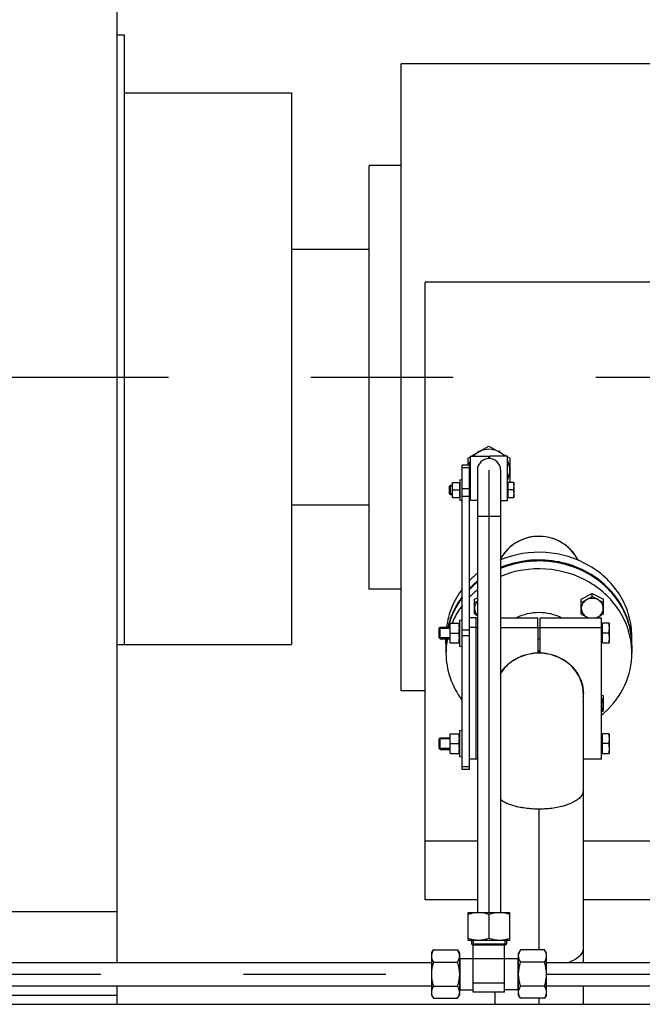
# Model space of a CAD drawing. Header units: millimetres. Extents: x 0 to 1189, y 0 to 841.
# Tile 153 of 173: x 654 to 676, y 584 to 618. Entities that reach past the tile are written whole.
import ezdxf

# ---------------------------------------------------------------- set-up
doc = ezdxf.new("R2010")
doc.units = ezdxf.units.MM
doc.header["$LTSCALE"] = 65.395
doc.linetypes.add('CENTER', pattern=[0.6, 0.375, -0.075, 0.075, -0.075])
for name, color, linetype in [('1907_153701_06_AC_PBL367', 7, 'CONTINUOUS'), ('1907_153701_06_AC_PBL369', 7, 'CONTINUOUS'), ('25007_153701_54_PBL368', 7, 'CONTINUOUS'), ('32007_153200_11_ABL473', 7, 'CONTINUOUS'), ('32007_153200_11_T1_PBL476', 7, 'CONTINUOUS'), ('32007_153200_11_T2_PBL477', 7, 'CONTINUOUS'), ('32007_153200_14_ABL332', 7, 'CONTINUOUS'), ('32007_153200_14_T1_PBL346', 7, 'CONTINUOUS'), ('32007_153200_15_ABL284', 7, 'CONTINUOUS'), ('32007_153200_15_T1_PBL347', 7, 'CONTINUOUS'), ('32007_153200_18_ABL357', 7, 'CONTINUOUS'), ('32007_153200_18_T1_PBL396', 7, 'CONTINUOUS'), ('32007_153701_08_PBL365', 7, 'CONTINUOUS'), ('6M32E_GENSET_GENERATOR_ABL355', 7, 'CONTINUOUS'), ('6M32E_GENSET_GENERATOR_T1_PBL356', 7, 'CONTINUOUS'), ('6M32E_GENSET_GRUNDRAHMEN_ABL66', 7, 'CONTINUOUS'), ('6M32E_GENSET_GRUNDRAHMEN_T1_PBL67', 7, 'CONTINUOUS'), ('6M32E_GENSET_SCHUTZHAUBE_ABL335', 7, 'CONTINUOUS'), ('6M32E_GENSET_SCHUTZHAUBE_T1_PBL336', 7, 'CONTINUOUS'), ('6M32E_GENSET_VERROHRUNG_ABL14', 7, 'CONTINUOUS'), ('BOGEN-S-2D-90-76_1X2_9_PBL478', 7, 'CONTINUOUS'), ('D3870-A2-S-20_PBL331', 7, 'CONTINUOUS'), ('D3870-A2-S-20_PBL333', 7, 'CONTINUOUS'), ('D3870-A2-S-20_PBL358', 7, 'CONTINUOUS'), ('D3870-A2-S-20_PBL452', 7, 'CONTINUOUS'), ('D3901-S20A-G3_4_PBL407', 7, 'CONTINUOUS'), ('D6796-10_PBL325', 7, 'CONTINUOUS'), ('D6796-10_PBL326', 7, 'CONTINUOUS'), ('D6796-8_PBL324', 7, 'CONTINUOUS'), ('D931_1-M10X140_PBL373', 7, 'CONTINUOUS'), ('D931_1-M10X140_PBL392', 7, 'CONTINUOUS'), ('D931_1-M12X50_PBL446', 7, 'CONTINUOUS'), ('D931_1-M12X50_PBL447', 7, 'CONTINUOUS'), ('D931_1-M12X50_PBL475', 7, 'CONTINUOUS'), ('D931_1-M8X50_PBL400', 7, 'CONTINUOUS'), ('D934-M10_PBL372', 7, 'CONTINUOUS'), ('D934-M10_PBL391', 7, 'CONTINUOUS'), ('D934-M8_PBL399', 7, 'CONTINUOUS'), ('E1514-FF-DN65-PN6X2_PBL1895', 7, 'CONTINUOUS'), ('EN1092-1-01A-DN65-PN6_PBL474', 7, 'CONTINUOUS'), ('ISO8434-1-T-S20_PBL345', 7, 'CONTINUOUS'), ('new_view_2_VBL0', 7, 'CONTINUOUS'), ('RKD1000-20_PBL397', 7, 'CONTINUOUS'), ('RKD1000-20_PBL398', 7, 'CONTINUOUS')]:
    doc.layers.add(name, color=color, linetype=linetype)

# ---------------------------------------------------------------- blocks, each defined once
blk = doc.blocks.new('D3870-A2-S-20_PBL331', base_point=(671.798, 585.001))
at = {"layer": 'D3870-A2-S-20_PBL331', "color": 7, "linetype": 'Continuous'}
for p, q in [((671.388, 585.832), (671.318, 585.721)), ((672.214, 585.832), (671.388, 585.832)), ((672.278, 585.721), (672.214, 585.832)), ((671.318, 584.281), (671.318, 585.721)), ((672.278, 584.281), (672.278, 585.721)), ((672.214, 585.416), (671.388, 585.416)), ((672.214, 584.585), (671.388, 584.585)), ((671.388, 584.169), (671.318, 584.281)), ((672.214, 584.169), (671.388, 584.169)), ((672.278, 584.281), (672.214, 584.169))]:
    blk.add_line(p, q, dxfattribs=at)
for points, knots in [([(671.318, 585.624), (671.318, 585.642), (671.325, 585.716), (671.358, 585.785), (671.388, 585.832)], [0, 0, 0, 0, 0.239943, 1, 1, 1, 1]), ([(672.278, 585.624), (672.278, 585.642), (672.272, 585.715), (672.242, 585.784), (672.214, 585.832)], [0, 0, 0, 0, 0.241275, 1, 1, 1, 1]), ([(671.388, 585.416), (671.378, 585.433), (671.341, 585.497), (671.318, 585.57), (671.318, 585.624)], [0, 0, 0, 0, 0.264854, 1, 1, 1, 1]), ([(672.214, 585.416), (672.224, 585.433), (672.258, 585.497), (672.278, 585.571), (672.278, 585.624)], [0, 0, 0, 0, 0.263017, 1, 1, 1, 1]), ([(671.318, 584.377), (671.318, 584.395), (671.325, 584.469), (671.358, 584.538), (671.388, 584.585)], [0, 0, 0, 0, 0.239943, 1, 1, 1, 1]), ([(672.278, 584.377), (672.278, 584.395), (672.272, 584.468), (672.242, 584.537), (672.214, 584.585)], [0, 0, 0, 0, 0.241275, 1, 1, 1, 1]), ([(671.388, 584.169), (671.378, 584.186), (671.341, 584.249), (671.318, 584.323), (671.318, 584.377)], [0, 0, 0, 0, 0.264854, 1, 1, 1, 1]), ([(672.214, 584.169), (672.224, 584.186), (672.258, 584.25), (672.278, 584.323), (672.278, 584.377)], [0, 0, 0, 0, 0.263017, 1, 1, 1, 1])]:
    blk.add_open_spline(points, degree=3, knots=knots, dxfattribs=at)
for points in [[(671.318, 585.001), (671.318, 585.141), (671.346, 585.282), (671.388, 585.416)], [(672.278, 585.001), (672.278, 585.141), (672.253, 585.282), (672.214, 585.416)], [(671.388, 584.585), (671.346, 584.719), (671.318, 584.86), (671.318, 585.001)], [(672.214, 584.585), (672.253, 584.72), (672.278, 584.861), (672.278, 585.001)]]:
    blk.add_open_spline(points, degree=3, dxfattribs=at)
blk = doc.blocks.new('ISO8434-1-T-S20_PBL345', base_point=(670.298, 585.269))
at = {"layer": 'ISO8434-1-T-S20_PBL345', "color": 7, "linetype": 'Continuous'}
for p, q in [((669.698, 586.161), (669.698, 586.035)), ((670.898, 586.161), (670.898, 586.035)), ((670.898, 586.035), (669.698, 586.035)), ((669.758, 586.001), (669.698, 586.035)), ((670.848, 586.007), (669.748, 586.007)), ((670.838, 586.001), (669.758, 586.001)), ((669.758, 584.377), (669.758, 586.001)), ((670.838, 586.001), (670.898, 586.035)), ((670.838, 584.377), (670.838, 586.001)), ((669.298, 585.541), (669.278, 585.575)), ((669.292, 585.551), (669.292, 584.451)), ((669.298, 585.541), (671.298, 585.541)), ((669.298, 585.541), (669.298, 584.461)), ((671.298, 585.541), (671.318, 585.575)), ((671.298, 584.461), (671.298, 585.541)), ((671.304, 584.451), (671.304, 585.551)), ((669.298, 584.461), (669.278, 584.426)), ((669.298, 584.461), (669.758, 584.461)), ((670.838, 584.689), (669.758, 584.689)), ((671.298, 584.461), (670.838, 584.461)), ((671.298, 584.461), (671.318, 584.426)), ((670.838, 584.377), (669.758, 584.377))]:
    blk.add_line(p, q, dxfattribs=at)
at = {"layer": 'ISO8434-1-T-S20_PBL345', "color": 2, "linetype": 'Continuous'}
for p, q in [((669.748, 586.161), (669.748, 586.007)), ((670.848, 586.161), (670.848, 586.007)), ((669.278, 585.551), (669.292, 585.551)), ((671.318, 585.551), (671.304, 585.551)), ((669.278, 584.451), (669.292, 584.451)), ((671.318, 584.451), (671.304, 584.451))]:
    blk.add_line(p, q, dxfattribs=at)
blk = doc.blocks.new('32007_153200_15_T1_PBL347', base_point=(724.968, 585.001))
at = {"layer": '32007_153200_15_T1_PBL347', "color": 7, "linetype": 'Continuous'}
for p, q in [((672.278, 585.401), (675.938, 585.401)), ((672.278, 584.601), (675.938, 584.601))]:
    blk.add_line(p, q, dxfattribs=at)
at = {"layer": '32007_153200_15_T1_PBL347', "color": 2, "linetype": 'CENTER'}
blk.add_line((672.278, 585.001), (676.103, 585.001), dxfattribs=at)
blk = doc.blocks.new('32007_153200_15_ABL284', base_point=(724.788, 585.165))
at = {"layer": '32007_153200_15_T1_PBL347'}
blk.add_blockref('32007_153200_15_T1_PBL347', (724.968, 585.001), dxfattribs=at)
at = {"layer": 'D3870-A2-S-20_PBL331'}
blk.add_blockref('D3870-A2-S-20_PBL331', (671.798, 585.001), dxfattribs=at)
at = {"layer": 'ISO8434-1-T-S20_PBL345'}
blk.add_blockref('ISO8434-1-T-S20_PBL345', (670.298, 585.269), dxfattribs=at)
blk = doc.blocks.new('D6796-8_PBL324', base_point=(669.338, 601.681))
at = {"layer": 'D6796-8_PBL324', "color": 7, "linetype": 'Continuous'}
for p, q in [((669.298, 602.031), (669.378, 602.041)), ((669.298, 602.031), (669.298, 601.331)), ((669.298, 601.331), (669.378, 601.321))]:
    blk.add_line(p, q, dxfattribs=at)
blk = doc.blocks.new('D6796-10_PBL325', base_point=(669.328, 592.941))
at = {"layer": 'D6796-10_PBL325', "color": 7, "linetype": 'Continuous'}
for p, q in [((669.278, 593.39), (669.378, 593.401)), ((669.278, 593.39), (669.278, 592.493)), ((669.278, 592.493), (669.378, 592.481))]:
    blk.add_line(p, q, dxfattribs=at)
blk = doc.blocks.new('D6796-10_PBL326', base_point=(669.328, 596.748))
at = {"layer": 'D6796-10_PBL326', "color": 7, "linetype": 'Continuous'}
for p, q in [((669.278, 597.197), (669.378, 597.208)), ((669.278, 597.197), (669.278, 596.299)), ((669.278, 596.299), (669.378, 596.288))]:
    blk.add_line(p, q, dxfattribs=at)
blk = doc.blocks.new('D3870-A2-S-20_PBL333', base_point=(668.798, 585.001))
at = {"layer": 'D3870-A2-S-20_PBL333', "color": 7, "linetype": 'Continuous'}
for p, q in [((668.318, 585.721), (668.383, 585.832)), ((668.383, 585.832), (669.209, 585.832)), ((669.209, 585.832), (669.278, 585.721)), ((668.318, 585.721), (668.318, 584.281)), ((669.278, 585.721), (669.278, 584.281)), ((668.383, 585.416), (669.209, 585.416)), ((668.383, 584.585), (669.209, 584.585)), ((668.318, 584.281), (668.383, 584.169)), ((668.383, 584.169), (669.209, 584.169)), ((669.209, 584.169), (669.278, 584.281))]:
    blk.add_line(p, q, dxfattribs=at)
for points, knots in [([(668.383, 585.832), (668.373, 585.816), (668.339, 585.751), (668.318, 585.678), (668.318, 585.624)], [0, 0, 0, 0, 0.263017, 1, 1, 1, 1]), ([(669.209, 585.832), (669.219, 585.816), (669.255, 585.752), (669.278, 585.678), (669.278, 585.624)], [0, 0, 0, 0, 0.264854, 1, 1, 1, 1]), ([(668.318, 585.624), (668.318, 585.607), (668.325, 585.533), (668.355, 585.464), (668.383, 585.416)], [0, 0, 0, 0, 0.241275, 1, 1, 1, 1]), ([(669.278, 585.624), (669.278, 585.607), (669.271, 585.533), (669.238, 585.464), (669.209, 585.416)], [0, 0, 0, 0, 0.239943, 1, 1, 1, 1]), ([(668.383, 584.585), (668.373, 584.568), (668.339, 584.504), (668.318, 584.431), (668.318, 584.377)], [0, 0, 0, 0, 0.263017, 1, 1, 1, 1]), ([(669.209, 584.585), (669.219, 584.569), (669.255, 584.505), (669.278, 584.431), (669.278, 584.377)], [0, 0, 0, 0, 0.264854, 1, 1, 1, 1]), ([(668.318, 584.377), (668.318, 584.36), (668.325, 584.286), (668.355, 584.217), (668.383, 584.169)], [0, 0, 0, 0, 0.241275, 1, 1, 1, 1]), ([(669.278, 584.377), (669.278, 584.36), (669.271, 584.286), (669.238, 584.217), (669.209, 584.169)], [0, 0, 0, 0, 0.239943, 1, 1, 1, 1])]:
    blk.add_open_spline(points, degree=3, knots=knots, dxfattribs=at)
for points in [[(668.383, 585.416), (668.344, 585.282), (668.318, 585.141), (668.318, 585.001)], [(669.209, 585.416), (669.251, 585.282), (669.278, 585.141), (669.278, 585.001)], [(668.318, 585.001), (668.318, 584.861), (668.344, 584.72), (668.383, 584.585)], [(669.278, 585.001), (669.278, 584.86), (669.251, 584.719), (669.209, 584.585)]]:
    blk.add_open_spline(points, degree=3, dxfattribs=at)
blk = doc.blocks.new('32007_153200_14_T1_PBL346', base_point=(631.928, 600.681))
at = {"layer": '32007_153200_14_T1_PBL346', "color": 7, "linetype": 'Continuous'}
for p, q in [((632.578, 585.401), (668.318, 585.401)), ((632.578, 584.601), (668.318, 584.601))]:
    blk.add_line(p, q, dxfattribs=at)
at = {"layer": '32007_153200_14_T1_PBL346', "color": 2, "linetype": 'CENTER'}
blk.add_line((632.413, 585.001), (668.318, 585.001), dxfattribs=at)
blk = doc.blocks.new('32007_153200_14_ABL332', base_point=(632.193, 601.415))
at = {"layer": '32007_153200_14_T1_PBL346'}
blk.add_blockref('32007_153200_14_T1_PBL346', (631.928, 600.681), dxfattribs=at)
at = {"layer": 'D3870-A2-S-20_PBL333'}
blk.add_blockref('D3870-A2-S-20_PBL333', (668.798, 585.001), dxfattribs=at)
blk = doc.blocks.new('D3870-A2-S-20_PBL358', base_point=(670.298, 586.641))
at = {"layer": 'D3870-A2-S-20_PBL358', "color": 7, "linetype": 'Continuous'}
for p, q in [((669.578, 587.121), (671.018, 587.121)), ((669.578, 586.161), (669.578, 587.121)), ((671.018, 586.161), (671.018, 587.121)), ((670.298, 587.056), (670.298, 586.23)), ((671.018, 586.161), (669.578, 586.161))]:
    blk.add_line(p, q, dxfattribs=at)
for points in [[(669.938, 587.121), (669.816, 587.121), (669.694, 587.095), (669.578, 587.056)], [(670.298, 587.056), (670.183, 587.095), (670.06, 587.121), (669.938, 587.121)], [(670.658, 587.121), (670.536, 587.121), (670.414, 587.095), (670.298, 587.056)], [(671.018, 587.056), (670.903, 587.095), (670.78, 587.121), (670.658, 587.121)], [(669.938, 586.161), (669.816, 586.161), (669.693, 586.189), (669.578, 586.23)], [(670.298, 586.23), (670.183, 586.189), (670.06, 586.161), (669.938, 586.161)], [(670.658, 586.161), (670.536, 586.161), (670.413, 586.189), (670.298, 586.23)], [(671.018, 586.23), (670.903, 586.189), (670.78, 586.161), (670.658, 586.161)]]:
    blk.add_open_spline(points, degree=3, dxfattribs=at)
blk = doc.blocks.new('32007_153200_18_T1_PBL396', base_point=(670.298, 594.741))
at = {"layer": '32007_153200_18_T1_PBL396', "color": 7, "linetype": 'Continuous'}
for p, q in [((669.898, 602.361), (669.898, 587.121)), ((670.698, 602.361), (670.698, 587.121))]:
    blk.add_line(p, q, dxfattribs=at)
at = {"layer": '32007_153200_18_T1_PBL396', "color": 2, "linetype": 'CENTER'}
blk.add_line((670.298, 602.361), (670.298, 587.121), dxfattribs=at)
at = {"layer": '32007_153200_18_T1_PBL396', "color": 9, "linetype": 'Continuous'}
blk.add_line((670.698, 600.761), (669.898, 600.761), dxfattribs=at)
at = {"layer": '32007_153200_18_T1_PBL396', "color": 7, "linetype": 'Continuous'}
blk.add_arc((670.298, 602.361), 0.4, 0, 180, dxfattribs=at)
blk = doc.blocks.new('D3901-S20A-G3_4_PBL407', base_point=(670.473, 602.664))
at = {"layer": 'D3901-S20A-G3_4_PBL407', "color": 7, "linetype": 'Continuous'}
for p, q in [((669.929, 603.001), (669.91, 602.968)), ((669.967, 603.001), (669.929, 603.001)), ((670.668, 603.001), (670.63, 603.001)), ((670.687, 602.968), (670.668, 603.001)), ((671.037, 602.361), (671.018, 602.394)), ((671.018, 602.328), (671.037, 602.361))]:
    blk.add_line(p, q, dxfattribs=at)
blk = doc.blocks.new('D3870-A2-S-20_PBL452', base_point=(670.298, 602.545))
at = {"layer": 'D3870-A2-S-20_PBL452', "color": 7, "linetype": 'Continuous'}
for p, q in [((669.69, 602.841), (670.298, 603.192)), ((670.298, 603.192), (670.907, 602.841)), ((669.578, 602.776), (669.658, 602.823)), ((669.578, 602.537), (669.578, 602.776)), ((670.938, 602.823), (671.018, 602.776)), ((671.018, 602.776), (671.018, 601.945)), ((669.658, 601.899), (669.618, 601.922)), ((671.018, 601.945), (671.011, 601.941))]:
    blk.add_line(p, q, dxfattribs=at)
for start, end in [(42.0728, 137.9282), (153.4319, 165.8039), (333.4319, 26.558), (198.2247, 206.5675)]:
    blk.add_arc((670.298, 602.361), 0.72, start, end, dxfattribs=at)
blk = doc.blocks.new('32007_153200_18_ABL357', base_point=(670.308, 594.676))
at = {"layer": '32007_153200_18_T1_PBL396'}
blk.add_blockref('32007_153200_18_T1_PBL396', (670.298, 594.741), dxfattribs=at)
at = {"layer": 'D3870-A2-S-20_PBL358'}
blk.add_blockref('D3870-A2-S-20_PBL358', (670.298, 586.641), dxfattribs=at)
at = {"layer": 'D3870-A2-S-20_PBL452'}
blk.add_blockref('D3870-A2-S-20_PBL452', (670.298, 602.545), dxfattribs=at)
at = {"layer": 'D3901-S20A-G3_4_PBL407'}
blk.add_blockref('D3901-S20A-G3_4_PBL407', (670.473, 602.664), dxfattribs=at)
blk = doc.blocks.new('32007_153701_08_PBL365', base_point=(669.498, 597.292))
at = {"layer": '32007_153701_08_PBL365', "color": 7, "linetype": 'Continuous'}
for p, q in [((669.618, 602.537), (669.378, 602.537)), ((669.378, 592.047), (669.378, 602.537)), ((669.618, 602.44), (669.378, 602.44)), ((669.618, 602.537), (669.618, 592.047)), ((669.618, 601.715), (669.378, 601.715)), ((669.618, 601.45), (669.378, 601.45)), ((669.618, 592.144), (669.378, 592.144)), ((669.618, 592.047), (669.378, 592.047))]:
    blk.add_line(p, q, dxfattribs=at)
at = {"layer": '32007_153701_08_PBL365', "color": 9, "linetype": 'Continuous'}
for p, q in [((669.378, 596.862), (669.618, 596.862)), ((669.378, 596.669), (669.618, 596.669))]:
    blk.add_line(p, q, dxfattribs=at)
blk = doc.blocks.new('1907_153701_06_AC_PBL367', base_point=(673.098, 594.845))
at = {"layer": '1907_153701_06_AC_PBL367', "color": 7, "linetype": 'Continuous'}
for p, q in [((672.058, 597.279), (674.178, 597.279)), ((672.058, 596.941), (672.058, 597.279)), ((674.178, 592.41), (674.178, 597.279)), ((672.058, 596.941), (674.178, 596.941)), ((672.058, 596.062), (672.058, 596.941)), ((673.548, 594.676), (673.548, 594.676)), ((673.548, 594.676), (673.548, 594.675)), ((674.178, 592.41), (673.54, 592.41))]:
    blk.add_line(p, q, dxfattribs=at)
for centre, radius, start, end in [((672.018, 594.376), 1.686, 83.2321, 88.6417), ((672.019, 594.385), 1.677, 81.9043, 83.2298), ((672.023, 594.406), 1.655, 68.0138, 81.9236), ((672.037, 594.447), 1.612, 67.2947, 67.9426), ((672.259, 594.669), 1.29, 17.5073, 18.1737), ((672.29, 594.676), 1.259, 354.4321, 359.9727)]:
    blk.add_arc(centre, radius, start, end, dxfattribs=at)
blk.add_open_spline([(672.66, 595.935), (672.851, 595.854), (673.201, 595.621), (673.422, 595.261), (673.485, 595.071)], degree=3, knots=[0, 0, 0, 0, 0.510128, 1, 1, 1, 1], dxfattribs=at)
blk.add_open_spline([(673.489, 595.057), (673.528, 594.934), (673.548, 594.805), (673.548, 594.676)], degree=3, dxfattribs=at)
blk = doc.blocks.new('25007_153701_54_PBL368', base_point=(669.738, 594.845))
at = {"layer": '25007_153701_54_PBL368', "color": 7, "linetype": 'Continuous'}
for p, q in [((669.858, 597.279), (669.618, 597.279)), ((669.858, 592.41), (669.858, 597.279)), ((669.858, 596.941), (669.618, 596.941)), ((669.858, 592.41), (669.618, 592.41))]:
    blk.add_line(p, q, dxfattribs=at)
blk = doc.blocks.new('1907_153701_06_AC_PBL369', base_point=(670.918, 594.845))
at = {"layer": '1907_153701_06_AC_PBL369', "color": 7, "linetype": 'Continuous'}
for p, q in [((669.858, 597.279), (669.898, 597.279)), ((669.858, 592.41), (669.858, 597.279)), ((670.698, 597.279), (671.978, 597.279)), ((671.978, 596.941), (671.978, 597.279)), ((669.858, 596.941), (669.898, 596.941)), ((670.698, 596.941), (671.978, 596.941)), ((671.978, 596.941), (671.978, 596.062)), ((669.898, 592.41), (669.858, 592.41))]:
    blk.add_line(p, q, dxfattribs=at)
for centre, radius, start, end in [((671.999, 594.447), 1.612, 112.0574, 112.7053), ((672.014, 594.406), 1.655, 98.0764, 111.9862), ((672.017, 594.385), 1.677, 96.7702, 98.0957), ((672.018, 594.376), 1.686, 91.3583, 96.7679)]:
    blk.add_arc(centre, radius, start, end, dxfattribs=at)
blk.add_open_spline([(670.69, 595.364), (670.769, 595.49), (670.973, 595.719), (671.236, 595.876), (671.377, 595.935)], degree=3, knots=[0, 0, 0, 0, 0.492623, 1, 1, 1, 1], dxfattribs=at)
blk = doc.blocks.new('D934-M10_PBL372', base_point=(669.118, 592.941))
at = {"layer": 'D934-M10_PBL372', "color": 7, "linetype": 'Continuous'}
for p, q in [((668.958, 593.281), (669.278, 593.281)), ((668.958, 592.601), (668.958, 593.281)), ((668.972, 592.941), (669.264, 592.941)), ((668.958, 592.601), (669.278, 592.601))]:
    blk.add_line(p, q, dxfattribs=at)
for points in [[(668.958, 593.111), (668.958, 593.168), (668.964, 593.225), (668.972, 593.281)], [(669.278, 593.111), (669.278, 593.168), (669.273, 593.225), (669.264, 593.281)], [(668.972, 592.941), (668.964, 592.998), (668.958, 593.055), (668.958, 593.111)], [(668.958, 592.771), (668.958, 592.828), (668.964, 592.885), (668.972, 592.941)], [(669.264, 592.941), (669.273, 592.998), (669.278, 593.055), (669.278, 593.111)], [(669.278, 592.771), (669.278, 592.828), (669.273, 592.885), (669.264, 592.941)], [(668.972, 592.601), (668.964, 592.658), (668.958, 592.715), (668.958, 592.771)], [(669.264, 592.601), (669.273, 592.658), (669.278, 592.715), (669.278, 592.771)]]:
    blk.add_open_spline(points, degree=3, dxfattribs=at)
blk = doc.blocks.new('D931_1-M10X140_PBL373', base_point=(671.506, 592.941))
at = {"layer": 'D931_1-M10X140_PBL373', "color": 7, "linetype": 'Continuous'}
for p, q in [((674.178, 593.253), (674.202, 593.253)), ((674.434, 593.281), (674.202, 593.281)), ((674.202, 592.601), (674.202, 593.281)), ((674.434, 593.281), (674.434, 592.601)), ((668.578, 593.105), (668.615, 593.141)), ((668.578, 592.778), (668.578, 593.105)), ((668.615, 593.141), (668.958, 593.141)), ((668.615, 592.741), (668.615, 593.141)), ((674.42, 592.941), (674.202, 592.941)), ((668.578, 592.778), (668.615, 592.741)), ((668.615, 592.741), (668.958, 592.741)), ((674.178, 592.629), (674.202, 592.629)), ((674.202, 592.601), (674.434, 592.601))]:
    blk.add_line(p, q, dxfattribs=at)
at = {"layer": 'D931_1-M10X140_PBL373', "color": 2, "linetype": 'Continuous'}
for p, q in [((668.958, 593.105), (668.578, 593.105)), ((668.958, 592.778), (668.578, 592.778))]:
    blk.add_line(p, q, dxfattribs=at)
at = {"layer": 'D931_1-M10X140_PBL373', "color": 7, "linetype": 'Continuous'}
for points in [[(674.42, 593.281), (674.429, 593.225), (674.434, 593.168), (674.434, 593.111)], [(674.434, 593.111), (674.434, 593.055), (674.429, 592.998), (674.42, 592.941)], [(674.42, 592.941), (674.429, 592.885), (674.434, 592.828), (674.434, 592.771)], [(674.434, 592.771), (674.434, 592.715), (674.429, 592.658), (674.42, 592.601)]]:
    blk.add_open_spline(points, degree=3, dxfattribs=at)
blk = doc.blocks.new('D934-M10_PBL391', base_point=(669.118, 596.748))
at = {"layer": 'D934-M10_PBL391', "color": 7, "linetype": 'Continuous'}
for p, q in [((668.958, 597.088), (669.278, 597.088)), ((668.958, 596.408), (668.958, 597.088)), ((668.972, 596.748), (669.264, 596.748)), ((668.958, 596.408), (669.278, 596.408))]:
    blk.add_line(p, q, dxfattribs=at)
for points in [[(668.958, 596.918), (668.958, 596.975), (668.964, 597.032), (668.972, 597.088)], [(669.278, 596.918), (669.278, 596.975), (669.273, 597.032), (669.264, 597.088)], [(668.972, 596.748), (668.964, 596.804), (668.958, 596.861), (668.958, 596.918)], [(668.958, 596.578), (668.958, 596.635), (668.964, 596.692), (668.972, 596.748)], [(669.264, 596.748), (669.273, 596.804), (669.278, 596.861), (669.278, 596.918)], [(669.278, 596.578), (669.278, 596.635), (669.273, 596.692), (669.264, 596.748)], [(668.972, 596.408), (668.964, 596.464), (668.958, 596.521), (668.958, 596.578)], [(669.264, 596.408), (669.273, 596.464), (669.278, 596.521), (669.278, 596.578)]]:
    blk.add_open_spline(points, degree=3, dxfattribs=at)
blk = doc.blocks.new('D931_1-M10X140_PBL392', base_point=(671.506, 596.748))
at = {"layer": 'D931_1-M10X140_PBL392', "color": 7, "linetype": 'Continuous'}
for p, q in [((674.178, 597.06), (674.202, 597.06)), ((674.434, 597.088), (674.202, 597.088)), ((674.202, 596.408), (674.202, 597.088)), ((674.434, 597.088), (674.434, 596.408)), ((668.578, 596.911), (668.615, 596.948)), ((668.578, 596.585), (668.578, 596.911)), ((668.615, 596.948), (668.958, 596.948)), ((668.615, 596.548), (668.615, 596.948)), ((671.978, 596.942), (672.058, 596.942)), ((674.42, 596.748), (674.202, 596.748)), ((668.578, 596.585), (668.615, 596.548)), ((668.615, 596.548), (668.958, 596.548)), ((671.978, 596.554), (672.058, 596.554)), ((674.178, 596.436), (674.202, 596.436)), ((674.202, 596.408), (674.434, 596.408))]:
    blk.add_line(p, q, dxfattribs=at)
at = {"layer": 'D931_1-M10X140_PBL392', "color": 2, "linetype": 'Continuous'}
for p, q in [((668.958, 596.911), (668.578, 596.911)), ((668.958, 596.585), (668.578, 596.585))]:
    blk.add_line(p, q, dxfattribs=at)
at = {"layer": 'D931_1-M10X140_PBL392', "color": 7, "linetype": 'Continuous'}
for points in [[(674.42, 597.088), (674.429, 597.032), (674.434, 596.975), (674.434, 596.918)], [(674.434, 596.918), (674.434, 596.861), (674.429, 596.804), (674.42, 596.748)], [(674.42, 596.748), (674.429, 596.692), (674.434, 596.635), (674.434, 596.578)], [(674.434, 596.578), (674.434, 596.521), (674.429, 596.464), (674.42, 596.408)]]:
    blk.add_open_spline(points, degree=3, dxfattribs=at)
blk = doc.blocks.new('RKD1000-20_PBL397', base_point=(669.968, 602.081))
at = {"layer": 'RKD1000-20_PBL397', "color": 7, "linetype": 'Continuous'}
for p, q in [((669.658, 602.841), (670.278, 602.841)), ((669.658, 601.321), (669.658, 602.841)), ((670.278, 602.841), (670.278, 602.76)), ((669.898, 601.321), (669.658, 601.321))]:
    blk.add_line(p, q, dxfattribs=at)
blk.add_arc((670.298, 602.361), 0.4, 93.1739, 107.2318, dxfattribs=at)
blk = doc.blocks.new('RKD1000-20_PBL398', base_point=(670.618, 602.081))
at = {"layer": 'RKD1000-20_PBL398', "color": 7, "linetype": 'Continuous'}
for p, q in [((670.938, 602.841), (670.318, 602.841)), ((670.318, 602.841), (670.318, 602.76)), ((670.938, 601.321), (670.938, 602.841)), ((670.698, 601.321), (670.938, 601.321))]:
    blk.add_line(p, q, dxfattribs=at)
blk.add_arc((670.298, 602.361), 0.4, 72.7682, 86.8261, dxfattribs=at)
blk = doc.blocks.new('D934-M8_PBL399', base_point=(669.168, 601.681))
at = {"layer": 'D934-M8_PBL399', "color": 7, "linetype": 'Continuous'}
for p, q in [((669.038, 601.941), (669.298, 601.941)), ((669.038, 601.421), (669.038, 601.941)), ((669.038, 601.421), (669.298, 601.421)), ((669.049, 601.681), (669.287, 601.681))]:
    blk.add_line(p, q, dxfattribs=at)
for points in [[(669.038, 601.811), (669.038, 601.854), (669.042, 601.898), (669.049, 601.941)], [(669.049, 601.681), (669.042, 601.724), (669.038, 601.767), (669.038, 601.811)], [(669.298, 601.811), (669.298, 601.854), (669.294, 601.898), (669.287, 601.941)], [(669.287, 601.681), (669.294, 601.724), (669.298, 601.767), (669.298, 601.811)], [(669.038, 601.551), (669.038, 601.594), (669.042, 601.638), (669.049, 601.681)], [(669.049, 601.421), (669.042, 601.464), (669.038, 601.507), (669.038, 601.551)], [(669.298, 601.551), (669.298, 601.594), (669.294, 601.638), (669.287, 601.681)], [(669.287, 601.421), (669.294, 601.464), (669.298, 601.507), (669.298, 601.551)]]:
    blk.add_open_spline(points, degree=3, dxfattribs=at)
blk = doc.blocks.new('D931_1-M8X50_PBL400', base_point=(670.044, 601.681))
at = {"layer": 'D931_1-M8X50_PBL400', "color": 7, "linetype": 'Continuous'}
for p, q in [((668.938, 601.81), (668.969, 601.841)), ((668.938, 601.551), (668.938, 601.81)), ((668.969, 601.841), (669.038, 601.841)), ((668.969, 601.521), (668.969, 601.841)), ((669.618, 601.841), (669.658, 601.841)), ((670.938, 601.913), (670.962, 601.913)), ((671.15, 601.941), (670.962, 601.941)), ((670.962, 601.421), (670.962, 601.941)), ((671.15, 601.941), (671.15, 601.94)), ((671.15, 601.94), (671.15, 601.421)), ((668.938, 601.551), (668.969, 601.521)), ((668.969, 601.521), (669.038, 601.521)), ((669.618, 601.521), (669.658, 601.521)), ((670.938, 601.449), (670.962, 601.449)), ((671.139, 601.681), (670.962, 601.681)), ((670.962, 601.421), (671.15, 601.421)), ((671.15, 601.421), (671.15, 601.421))]:
    blk.add_line(p, q, dxfattribs=at)
at = {"layer": 'D931_1-M8X50_PBL400', "color": 2, "linetype": 'Continuous'}
for p, q in [((669.038, 601.81), (668.938, 601.81)), ((669.658, 601.81), (669.618, 601.81)), ((669.038, 601.551), (668.938, 601.551)), ((669.658, 601.551), (669.618, 601.551))]:
    blk.add_line(p, q, dxfattribs=at)
at = {"layer": 'D931_1-M8X50_PBL400', "color": 7, "linetype": 'Continuous'}
for points in [[(671.139, 601.941), (671.146, 601.898), (671.154, 601.811), (671.146, 601.724), (671.139, 601.681)], [(671.139, 601.681), (671.146, 601.638), (671.154, 601.551), (671.146, 601.464), (671.139, 601.421)]]:
    blk.add_open_spline(points, degree=3, dxfattribs=at)
blk = doc.blocks.new('D931_1-M12X50_PBL446', base_point=(674.207, 594.329))
at = {"layer": 'D931_1-M12X50_PBL446', "color": 7, "linetype": 'Continuous'}
for p in [(674.178, 594.615), (674.237, 594.077)]:
    blk.add_line(p, (674.237, 594.584), dxfattribs=at)
for centre, radius, start, end in [((676.175, 598.711), 4.659, 244.6175, 245.4107), ((673.905, 594.262), 0.333, 23.922, 33.4689), ((671.516, 598.696), 5.361, 299.7741, 300.4966)]:
    blk.add_arc(centre, radius, start, end, dxfattribs=at)
blk.add_open_spline([(674.182, 594.092), (674.212, 594.136), (674.249, 594.24), (674.23, 594.349), (674.209, 594.397)], degree=3, knots=[0, 0, 0, 0, 0.501875, 1, 1, 1, 1], dxfattribs=at)
blk = doc.blocks.new('D931_1-M12X50_PBL447', base_point=(673.857, 597.695))
at = {"layer": 'D931_1-M12X50_PBL447', "color": 7, "linetype": 'Continuous'}
for p, q in [((673.477, 597.917), (673.857, 598.116)), ((673.857, 598.116), (674.237, 597.917)), ((673.857, 598.006), (673.857, 598.116)), ((673.477, 597.409), (673.477, 597.917)), ((674.237, 597.409), (674.237, 597.917))]:
    blk.add_line(p, q, dxfattribs=at)
for points, knots in [([(673.857, 598.006), (673.825, 597.987), (673.701, 597.916), (673.574, 597.851), (673.477, 597.807)], [0, 0, 0, 0, 0.254823, 1, 1, 1, 1]), ([(674.237, 597.807), (674.205, 597.821), (674.075, 597.882), (673.95, 597.951), (673.857, 598.006)], [0, 0, 0, 0, 0.244256, 1, 1, 1, 1]), ([(673.504, 597.729), (673.486, 597.687), (673.466, 597.592), (673.503, 597.451), (673.598, 597.336), (673.688, 597.29), (673.736, 597.275)], [0, 0, 0, 0, 0.243258, 0.487048, 0.73862, 1, 1, 1, 1]), ([(673.857, 597.945), (673.783, 597.945), (673.636, 597.907), (673.533, 597.793), (673.504, 597.729)], [0, 0, 0, 0, 0.512379, 1, 1, 1, 1]), ([(674.209, 597.729), (674.181, 597.793), (674.077, 597.907), (673.93, 597.945), (673.857, 597.945)], [0, 0, 0, 0, 0.487621, 1, 1, 1, 1]), ([(673.977, 597.275), (674.025, 597.29), (674.115, 597.336), (674.21, 597.451), (674.247, 597.592), (674.228, 597.687), (674.209, 597.729)], [0, 0, 0, 0, 0.26138, 0.512952, 0.756742, 1, 1, 1, 1])]:
    blk.add_open_spline(points, degree=3, knots=knots, dxfattribs=at)
for points in [[(673.477, 597.409), (673.554, 597.363), (673.633, 597.32), (673.713, 597.279)], [(674, 597.279), (674.081, 597.32), (674.159, 597.363), (674.237, 597.409)]]:
    blk.add_open_spline(points, degree=3, dxfattribs=at)
blk = doc.blocks.new('EN1092-1-01A-DN65-PN6_PBL474', base_point=(672.018, 596.58))
at = {"layer": 'EN1092-1-01A-DN65-PN6_PBL474', "color": 7, "linetype": 'Continuous'}
for p, q in [((668.818, 596.332), (668.818, 596.062)), ((675.218, 596.332), (675.218, 596.062))]:
    blk.add_line(p, q, dxfattribs=at)
for centre, radius, start, end in [((671.797, 596.131), 3.04, 132.181, 136.0348), ((671.834, 596.089), 3.096, 128.8944, 132.1807), ((671.797, 595.86), 3.04, 132.181, 136.0348), ((671.834, 595.819), 3.096, 128.8944, 132.1807), ((671.46, 596.061), 2.642, 169.3376, 179.9804), ((671.449, 596.332), 2.631, 175.2865, 179.2625), ((671.448, 596.332), 2.629, 179.2636, 180), ((672.589, 596.332), 2.629, 0, 0.733), ((672.208, 596.299), 3.087, 309.8157, 312.1833)]:
    blk.add_arc(centre, radius, start, end, dxfattribs=at)
for points, knots in [([(675.218, 596.366), (675.215, 596.606), (675.142, 597.09), (674.839, 597.764), (674.364, 598.349), (673.538, 598.965), (672.249, 599.345), (671.18, 599.172), (670.697, 598.974)], [0, 0, 0, 0, 0.118282, 0.238115, 0.360558, 0.485997, 0.742221, 1, 1, 1, 1]), ([(675.218, 596.062), (675.218, 596.303), (675.15, 596.791), (674.853, 597.471), (674.38, 598.063), (673.553, 598.688), (672.259, 599.075), (671.183, 598.903), (670.697, 598.703)], [0, 0, 0, 0, 0.118292, 0.238089, 0.360485, 0.485895, 0.742133, 1, 1, 1, 1]), ([(669.378, 597.971), (669.32, 597.895), (669.107, 597.581), (668.957, 597.224), (668.891, 596.949)], [0, 0, 0, 0, 0.253566, 1, 1, 1, 1]), ([(669.378, 597.701), (669.343, 597.654), (669.207, 597.462), (669.095, 597.253), (669.027, 597.092)], [0, 0, 0, 0, 0.252186, 1, 1, 1, 1]), ([(671.255, 597.285), (671.488, 597.404), (672.018, 597.529), (672.549, 597.404), (672.781, 597.285)], [0, 0, 0, 0, 0.5, 1, 1, 1, 1]), ([(668.818, 596.062), (668.818, 595.775), (668.915, 595.192), (669.192, 594.672), (669.367, 594.438)], [0, 0, 0, 0, 0.495641, 1, 1, 1, 1]), ([(674.281, 594.011), (674.57, 594.273), (675.046, 594.906), (675.218, 595.683), (675.218, 596.062)], [0, 0, 0, 0, 0.507089, 1, 1, 1, 1])]:
    blk.add_open_spline(points, degree=3, knots=knots, dxfattribs=at)
blk = doc.blocks.new('32007_153200_11_T1_PBL476', base_point=(672.018, 587.644))
at = {"layer": '32007_153200_11_T1_PBL476', "color": 7, "linetype": 'Continuous'}
for p, q in [((673.54, 591.327), (673.54, 585.401)), ((673.54, 584.601), (673.54, 583.961)), ((670.496, 584.377), (670.496, 583.961))]:
    blk.add_line(p, q, dxfattribs=at)
at = {"layer": '32007_153200_11_T1_PBL476', "color": 2, "linetype": 'CENTER'}
for p, q in [((672.018, 590.69), (672.018, 585.832)), ((672.018, 584.169), (672.018, 583.961))]:
    blk.add_line(p, q, dxfattribs=at)
at = {"layer": '32007_153200_11_T1_PBL476', "color": 7, "linetype": 'Continuous'}
blk.add_open_spline([(673.54, 591.327), (673.54, 591.252), (673.484, 591.132), (673.356, 591.014), (673.16, 590.889), (672.839, 590.772), (672.394, 590.692), (671.912, 590.674), (671.439, 590.72), (671.026, 590.825), (670.786, 590.941), (670.692, 591.011)], degree=3, knots=[0, 0, 0, 0, 0.070814, 0.114948, 0.166451, 0.290839, 0.43772, 0.595285, 0.7498, 0.888059, 1, 1, 1, 1], dxfattribs=at)
at = {"layer": '32007_153200_11_T1_PBL476', "color": 9, "linetype": 'Continuous'}
blk.add_open_spline([(673.54, 585.874), (673.54, 585.829), (673.505, 585.699), (673.324, 585.525), (673.148, 585.439), (673.044, 585.399)], degree=3, knots=[0, 0, 0, 0, 0.189347, 0.537282, 1, 1, 1, 1], dxfattribs=at)
blk = doc.blocks.new('32007_153200_11_T2_PBL477', base_point=(672.115, 595.411))
at = {"layer": '32007_153200_11_T2_PBL477', "color": 2, "linetype": 'CENTER'}
blk.add_line((672.018, 596.146), (672.018, 596.041), dxfattribs=at)
at = {"layer": '32007_153200_11_T2_PBL477', "color": 7, "linetype": 'Continuous'}
blk.add_line((673.54, 594.798), (673.54, 594.676), dxfattribs=at)
for centre, radius, start, end in [((672.014, 594.408), 1.647, 98.0775, 111.985), ((672.017, 594.387), 1.668, 96.771, 98.097), ((672.018, 594.372), 1.683, 83.2524, 96.7476), ((672.019, 594.387), 1.668, 81.903, 83.229), ((672.023, 594.408), 1.647, 68.015, 81.9225), ((671.998, 594.451), 1.601, 112.0562, 112.7053), ((672.038, 594.451), 1.601, 67.2947, 67.9438), ((672.26, 594.669), 1.281, 17.5071, 18.1748)]:
    blk.add_arc(centre, radius, start, end, dxfattribs=at)
for points, knots in [([(671.38, 595.928), (671.238, 595.868), (670.972, 595.709), (670.768, 595.475), (670.689, 595.347)], [0, 0, 0, 0, 0.507517, 1, 1, 1, 1]), ([(673.477, 595.069), (673.415, 595.258), (673.195, 595.616), (672.847, 595.848), (672.656, 595.928)], [0, 0, 0, 0, 0.489872, 1, 1, 1, 1])]:
    blk.add_open_spline(points, degree=3, knots=knots, dxfattribs=at)
blk.add_open_spline([(673.54, 594.676), (673.54, 594.804), (673.52, 594.933), (673.482, 595.055)], degree=3, dxfattribs=at)
blk = doc.blocks.new('BOGEN-S-2D-90-76_1X2_9_PBL478', base_point=(672.115, 593.369))
at = {"layer": 'BOGEN-S-2D-90-76_1X2_9_PBL478', "color": 7, "linetype": 'Continuous'}
blk.add_line((673.54, 594.676), (673.54, 591.327), dxfattribs=at)
for centre, radius, start, end in [((672.014, 594.408), 1.647, 98.0775, 111.985), ((672.017, 594.387), 1.668, 96.771, 98.097), ((672.018, 594.372), 1.683, 83.2524, 96.7476), ((672.019, 594.387), 1.668, 81.903, 83.229), ((672.023, 594.408), 1.647, 68.015, 81.9225), ((671.998, 594.451), 1.601, 112.0562, 112.7053), ((672.038, 594.451), 1.601, 67.2947, 67.9438), ((672.26, 594.669), 1.281, 17.5071, 18.1748)]:
    blk.add_arc(centre, radius, start, end, dxfattribs=at)
for points, knots in [([(671.38, 595.928), (671.238, 595.868), (670.972, 595.709), (670.768, 595.475), (670.689, 595.347)], [0, 0, 0, 0, 0.507517, 1, 1, 1, 1]), ([(673.477, 595.069), (673.415, 595.258), (673.195, 595.616), (672.847, 595.848), (672.656, 595.928)], [0, 0, 0, 0, 0.489872, 1, 1, 1, 1]), ([(673.54, 591.327), (673.54, 591.252), (673.484, 591.132), (673.355, 591.014), (673.159, 590.889), (672.837, 590.772), (672.391, 590.692), (671.908, 590.674), (671.435, 590.721), (671.022, 590.826), (670.782, 590.943), (670.689, 591.013)], [0, 0, 0, 0, 0.070852, 0.115032, 0.166598, 0.291142, 0.438176, 0.595827, 0.750309, 0.888382, 1, 1, 1, 1])]:
    blk.add_open_spline(points, degree=3, knots=knots, dxfattribs=at)
blk.add_open_spline([(673.54, 594.676), (673.54, 594.804), (673.52, 594.933), (673.482, 595.055)], degree=3, dxfattribs=at)
blk = doc.blocks.new('32007_153200_11_ABL473', base_point=(672.018, 591.597))
at = {"layer": '32007_153200_11_T1_PBL476'}
blk.add_blockref('32007_153200_11_T1_PBL476', (672.018, 587.644), dxfattribs=at)
at = {"layer": '32007_153200_11_T2_PBL477'}
blk.add_blockref('32007_153200_11_T2_PBL477', (672.115, 595.411), dxfattribs=at)
at = {"layer": 'BOGEN-S-2D-90-76_1X2_9_PBL478'}
blk.add_blockref('BOGEN-S-2D-90-76_1X2_9_PBL478', (672.115, 593.369), dxfattribs=at)
at = {"layer": 'EN1092-1-01A-DN65-PN6_PBL474'}
blk.add_blockref('EN1092-1-01A-DN65-PN6_PBL474', (672.018, 596.58), dxfattribs=at)
blk = doc.blocks.new('D931_1-M12X50_PBL475', base_point=(669.849, 597.66))
at = {"layer": 'D931_1-M12X50_PBL475', "color": 7, "linetype": 'Continuous'}
for p, q in [((669.8, 597.917), (669.898, 597.968)), ((669.8, 597.409), (669.8, 597.917))]:
    blk.add_line(p, q, dxfattribs=at)
for centre, radius, start, end in [((667.973, 601.803), 4.394, 294.5685, 295.9877), ((672.326, 601.695), 4.975, 239.4785, 240.7854)]:
    blk.add_arc(centre, radius, start, end, dxfattribs=at)
blk.add_open_spline([(669.827, 597.729), (669.802, 597.672), (669.785, 597.535), (669.852, 597.417), (669.898, 597.371)], degree=3, knots=[0, 0, 0, 0, 0.495151, 1, 1, 1, 1], dxfattribs=at)
blk.add_open_spline([(669.898, 597.832), (669.869, 597.802), (669.844, 597.767), (669.827, 597.729)], degree=3, dxfattribs=at)
blk = doc.blocks.new('E1514-FF-DN65-PN6X2_PBL1895', base_point=(672.018, 597.799))
at = {"layer": 'E1514-FF-DN65-PN6X2_PBL1895', "color": 7, "linetype": 'Continuous'}
blk.add_line((668.884, 596.95), (668.883, 596.949), dxfattribs=at)
for centre, radius, start, end in [((671.817, 596.143), 3.069, 128.8234, 135.8976), ((671.817, 596.108), 3.07, 129.5533, 134.8192), ((671.848, 596.072), 3.117, 128.8414, 129.5636), ((672.206, 596.094), 3.09, 47.8173, 50.4396), ((672.234, 596.124), 3.048, 45.17, 47.8161), ((671.782, 596.145), 3.02, 134.832, 135.9219), ((672.277, 596.167), 2.988, 39.8161, 45.1784), ((672.337, 596.218), 2.909, 34.3536, 39.8123), ((671.639, 596.259), 2.836, 145.6501, 151.202), ((671.681, 596.231), 2.886, 143.2853, 145.6576), ((672.398, 596.259), 2.836, 28.7981, 34.35), ((671.533, 596.311), 2.718, 156.849, 162.5607), ((671.583, 596.29), 2.772, 151.2065, 156.8439), ((672.454, 596.29), 2.772, 23.1561, 28.7935), ((672.503, 596.311), 2.718, 17.4393, 23.151), ((671.487, 596.36), 2.669, 165.0819, 167.2177), ((671.498, 596.323), 2.68, 162.5681, 166.4616), ((672.511, 596.348), 2.709, 19.231, 19.9845), ((672.539, 596.357), 2.68, 9.8562, 19.2398), ((672.543, 596.324), 2.676, 11.6624, 17.4336), ((672.572, 596.331), 2.646, 4.872, 11.6562), ((672.576, 596.365), 2.642, 5.6025, 9.8322), ((672.586, 596.366), 2.632, 0.0028, 5.5998), ((671.449, 596.332), 2.631, 175.2857, 179.2659), ((671.448, 596.366), 2.63, 176.6086, 179.6329), ((671.448, 596.332), 2.629, 179.267, 180), ((671.449, 596.366), 2.631, 176.0253, 176.6082), ((672.587, 596.332), 2.631, 0.7377, 4.864), ((672.589, 596.332), 2.629, 0, 0.7364)]:
    blk.add_arc(centre, radius, start, end, dxfattribs=at)
for points, knots in [([(674.174, 598.476), (673.709, 598.86), (672.528, 599.365), (671.259, 599.205), (670.693, 598.972)], [0, 0, 0, 0, 0.496156, 1, 1, 1, 1]), ([(674.281, 598.417), (674.05, 598.626), (673.515, 598.98), (672.593, 599.264), (671.62, 599.289), (670.988, 599.128), (670.693, 599.006)], [0, 0, 0, 0, 0.244982, 0.495624, 0.748642, 1, 1, 1, 1]), ([(675.057, 597.274), (674.979, 597.49), (674.764, 597.907), (674.455, 598.259), (674.281, 598.417)], [0, 0, 0, 0, 0.494708, 1, 1, 1, 1]), ([(669.367, 597.99), (669.314, 597.919), (669.117, 597.628), (668.975, 597.3), (668.908, 597.047)], [0, 0, 0, 0, 0.253277, 1, 1, 1, 1])]:
    blk.add_open_spline(points, degree=3, knots=knots, dxfattribs=at)
blk = doc.blocks.new('6M32E_GENSET_VERROHRUNG_ABL14', base_point=(610.755, 615.821))
at = {"layer": '1907_153701_06_AC_PBL367'}
blk.add_blockref('1907_153701_06_AC_PBL367', (673.098, 594.845), dxfattribs=at)
at = {"layer": '1907_153701_06_AC_PBL369'}
blk.add_blockref('1907_153701_06_AC_PBL369', (670.918, 594.845), dxfattribs=at)
at = {"layer": '25007_153701_54_PBL368'}
blk.add_blockref('25007_153701_54_PBL368', (669.738, 594.845), dxfattribs=at)
at = {"layer": '32007_153200_11_ABL473'}
blk.add_blockref('32007_153200_11_ABL473', (672.018, 591.597), dxfattribs=at)
at = {"layer": '32007_153200_14_ABL332'}
blk.add_blockref('32007_153200_14_ABL332', (632.193, 601.415), dxfattribs=at)
at = {"layer": '32007_153200_15_ABL284'}
blk.add_blockref('32007_153200_15_ABL284', (724.788, 585.165), dxfattribs=at)
at = {"layer": '32007_153200_18_ABL357'}
blk.add_blockref('32007_153200_18_ABL357', (670.308, 594.676), dxfattribs=at)
at = {"layer": '32007_153701_08_PBL365'}
blk.add_blockref('32007_153701_08_PBL365', (669.498, 597.292), dxfattribs=at)
at = {"layer": 'D6796-10_PBL325'}
blk.add_blockref('D6796-10_PBL325', (669.328, 592.941), dxfattribs=at)
at = {"layer": 'D6796-10_PBL326'}
blk.add_blockref('D6796-10_PBL326', (669.328, 596.748), dxfattribs=at)
at = {"layer": 'D6796-8_PBL324'}
blk.add_blockref('D6796-8_PBL324', (669.338, 601.681), dxfattribs=at)
at = {"layer": 'D931_1-M10X140_PBL373'}
blk.add_blockref('D931_1-M10X140_PBL373', (671.506, 592.941), dxfattribs=at)
at = {"layer": 'D931_1-M10X140_PBL392'}
blk.add_blockref('D931_1-M10X140_PBL392', (671.506, 596.748), dxfattribs=at)
at = {"layer": 'D931_1-M12X50_PBL446'}
blk.add_blockref('D931_1-M12X50_PBL446', (674.207, 594.329), dxfattribs=at)
at = {"layer": 'D931_1-M12X50_PBL447'}
blk.add_blockref('D931_1-M12X50_PBL447', (673.857, 597.695), dxfattribs=at)
at = {"layer": 'D931_1-M12X50_PBL475'}
blk.add_blockref('D931_1-M12X50_PBL475', (669.849, 597.66), dxfattribs=at)
at = {"layer": 'D931_1-M8X50_PBL400'}
blk.add_blockref('D931_1-M8X50_PBL400', (670.044, 601.681), dxfattribs=at)
at = {"layer": 'D934-M10_PBL372'}
blk.add_blockref('D934-M10_PBL372', (669.118, 592.941), dxfattribs=at)
at = {"layer": 'D934-M10_PBL391'}
blk.add_blockref('D934-M10_PBL391', (669.118, 596.748), dxfattribs=at)
at = {"layer": 'D934-M8_PBL399'}
blk.add_blockref('D934-M8_PBL399', (669.168, 601.681), dxfattribs=at)
at = {"layer": 'E1514-FF-DN65-PN6X2_PBL1895'}
blk.add_blockref('E1514-FF-DN65-PN6X2_PBL1895', (672.018, 597.799), dxfattribs=at)
at = {"layer": 'RKD1000-20_PBL397'}
blk.add_blockref('RKD1000-20_PBL397', (669.968, 602.081), dxfattribs=at)
at = {"layer": 'RKD1000-20_PBL398'}
blk.add_blockref('RKD1000-20_PBL398', (670.618, 602.081), dxfattribs=at)
blk = doc.blocks.new('6M32E_GENSET_GRUNDRAHMEN_T1_PBL67', base_point=(615.558, 558.761))
at = {"layer": '6M32E_GENSET_GRUNDRAHMEN_T1_PBL67', "color": 7, "linetype": 'Continuous'}
blk.add_line((471.218, 583.961), (773.618, 583.961), dxfattribs=at)
blk = doc.blocks.new('6M32E_GENSET_GRUNDRAHMEN_ABL66', base_point=(615.558, 558.761))
at = {"layer": '6M32E_GENSET_GRUNDRAHMEN_T1_PBL67'}
blk.add_blockref('6M32E_GENSET_GRUNDRAHMEN_T1_PBL67', (615.558, 558.761), dxfattribs=at)
blk = doc.blocks.new('6M32E_GENSET_SCHUTZHAUBE_T1_PBL336', base_point=(617.353, 609.861))
at = {"layer": '6M32E_GENSET_SCHUTZHAUBE_T1_PBL336', "color": 7, "linetype": 'Continuous'}
for p, q in [((657.498, 585.401), (657.498, 635.761)), ((657.498, 617.361), (657.738, 617.361)), ((657.738, 617.361), (657.738, 596.361)), ((657.738, 615.361), (663.498, 615.361)), ((663.498, 615.361), (663.498, 596.361)), ((657.498, 596.361), (663.498, 596.361)), ((632.818, 587.161), (657.498, 587.161)), ((657.498, 583.961), (657.498, 584.601)), ((632.818, 584.281), (657.498, 584.281))]:
    blk.add_line(p, q, dxfattribs=at)
at = {"layer": '6M32E_GENSET_SCHUTZHAUBE_T1_PBL336', "color": 2, "linetype": 'CENTER'}
blk.add_line((438.553, 605.561), (796.153, 605.561), dxfattribs=at)
blk = doc.blocks.new('6M32E_GENSET_SCHUTZHAUBE_ABL335', base_point=(617.353, 609.861))
at = {"layer": '6M32E_GENSET_SCHUTZHAUBE_T1_PBL336'}
blk.add_blockref('6M32E_GENSET_SCHUTZHAUBE_T1_PBL336', (617.353, 609.861), dxfattribs=at)
blk = doc.blocks.new('6M32E_GENSET_GENERATOR_T1_PBL356', base_point=(727.638, 628.261))
at = {"layer": '6M32E_GENSET_GENERATOR_T1_PBL356', "color": 7, "linetype": 'Continuous'}
for p, q in [((679.498, 616.361), (667.278, 616.361)), ((667.278, 594.761), (667.278, 616.361)), ((667.278, 612.861), (666.178, 612.861)), ((666.178, 598.261), (666.178, 612.861)), ((666.178, 609.961), (663.498, 609.961)), ((679.498, 608.841), (668.098, 608.841)), ((668.098, 587.561), (668.098, 608.841)), ((666.178, 601.161), (663.498, 601.161)), ((667.278, 598.261), (666.178, 598.261)), ((675.218, 596.366), (675.218, 596.631)), ((668.818, 596.366), (668.818, 596.548)), ((668.098, 594.761), (667.278, 594.761)), ((669.898, 589.581), (668.098, 589.581)), ((679.498, 589.581), (673.54, 589.581)), ((669.898, 587.561), (668.098, 587.561)), ((679.498, 587.561), (673.54, 587.561))]:
    blk.add_line(p, q, dxfattribs=at)
for centre, radius, start, end in [((672.018, 598.561), 1.522, 28.7563, 148.8571), ((671.818, 596.407), 3.07, 128.7016, 135.8153)]:
    blk.add_arc(centre, radius, start, end, dxfattribs=at)
blk.add_ellipse((672.018, 598.561), major_axis=(0, 1.52), ratio=1, start_param=-1.093844, end_param=1.054131, dxfattribs=at)
for points, knots in [([(675.218, 596.631), (675.218, 596.872), (675.15, 597.36), (674.853, 598.04), (674.38, 598.632), (673.553, 599.257), (672.258, 599.645), (671.183, 599.472), (670.697, 599.272)], [0, 0, 0, 0, 0.118292, 0.238089, 0.360485, 0.485895, 0.742133, 1, 1, 1, 1]), ([(669.378, 598.269), (669.232, 598.076), (668.989, 597.655), (668.866, 597.184), (668.837, 596.948)], [0, 0, 0, 0, 0.504182, 1, 1, 1, 1])]:
    blk.add_open_spline(points, degree=3, knots=knots, dxfattribs=at)
blk = doc.blocks.new('6M32E_GENSET_GENERATOR_ABL355', base_point=(727.638, 628.261))
at = {"layer": '6M32E_GENSET_GENERATOR_T1_PBL356'}
blk.add_blockref('6M32E_GENSET_GENERATOR_T1_PBL356', (727.638, 628.261), dxfattribs=at)
blk = doc.blocks.new('NEW_VIEW_2_VBL0', base_point=(603.51, 637.661))
at = {"layer": '6M32E_GENSET_GENERATOR_ABL355'}
blk.add_blockref('6M32E_GENSET_GENERATOR_ABL355', (727.638, 628.261), dxfattribs=at)
at = {"layer": '6M32E_GENSET_GRUNDRAHMEN_ABL66'}
blk.add_blockref('6M32E_GENSET_GRUNDRAHMEN_ABL66', (615.558, 558.761), dxfattribs=at)
at = {"layer": '6M32E_GENSET_SCHUTZHAUBE_ABL335'}
blk.add_blockref('6M32E_GENSET_SCHUTZHAUBE_ABL335', (617.353, 609.861), dxfattribs=at)
at = {"layer": '6M32E_GENSET_VERROHRUNG_ABL14'}
blk.add_blockref('6M32E_GENSET_VERROHRUNG_ABL14', (610.755, 615.821), dxfattribs=at)

msp = doc.modelspace()

# ---------------------------------------------------------------- block references
at = {"layer": 'new_view_2_VBL0'}
msp.add_blockref('NEW_VIEW_2_VBL0', (603.51017, 637.66074), dxfattribs=at)

doc.saveas('drawing.dxf')
